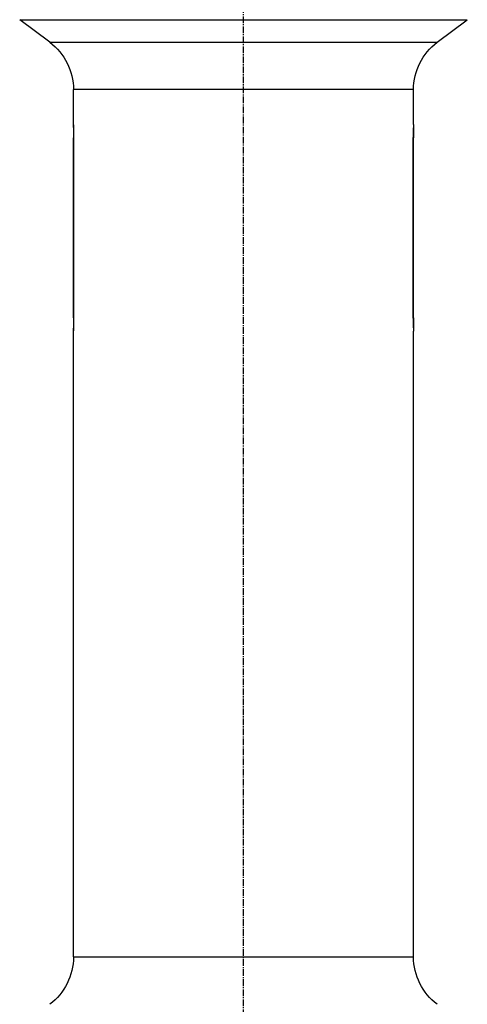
# Model space of a CAD drawing. Header units: millimetres. Extents: x 0 to 4378, y 0 to 2376.
# Tile 16 of 256: x 328 to 441, y 862 to 1111. Entities that reach past the tile are written whole.
import ezdxf

# ---------------------------------------------------------------- set-up
doc = ezdxf.new("R2010")
doc.units = ezdxf.units.MM
doc.header["$LTSCALE"] = 0.2
doc.linetypes.add('CENTER2', pattern=[1.125, 0.75, -0.125, 0.125, -0.125])
doc.layers.add('02_Center Line', color=1, linetype='CENTER2')

# ---------------------------------------------------------------- blocks, each defined once
blk = doc.blocks.new('A$C51789057')
for p, q in [((-91.8, 509.2), (-205, 509.2)), ((-197.4, 503.5), (-205, 509.2)), ((-99.4, 503.5), (-91.8, 509.2)), ((-99.4, 503.5), (-197.4, 503.5)), ((-191.4, 491.5), (-105.4, 491.5)), ((-191.4, 482.65), (-191.4, 491.5)), ((-105.4, 482.65), (-105.4, 491.5)), ((-191.4, 482.6), (-191.4, 479.3)), ((-191.4, 482.6), (-191.4, 482.6)), ((-105.4, 482.6), (-105.4, 479.3)), ((-105.4, 482.6), (-105.4, 482.6)), ((-191.27, 479.3), (-191.4, 479.3)), ((-191.4, 433.7), (-191.4, 479.3)), ((-191.27, 479.3), (-191.27, 433.7)), ((-105.53, 433.7), (-105.53, 479.3)), ((-105.4, 479.3), (-105.53, 479.3)), ((-105.4, 433.7), (-105.4, 479.3)), ((-191.27, 433.7), (-191.4, 433.7)), ((-191.4, 433.7), (-191.4, 430.4)), ((-105.4, 433.7), (-105.53, 433.7)), ((-105.4, 433.7), (-105.4, 430.4)), ((-191.4, 430.4), (-191.4, 430.4)), ((-191.4, 271.9), (-191.4, 430.35)), ((-105.4, 430.4), (-105.4, 430.4)), ((-105.4, 271.9), (-105.4, 430.35)), ((-105.4, 271.9), (-191.4, 271.9))]:
    blk.add_line(p, q)
for centre, start, end in [((-206.4, 491.5), 0, 53.1301), ((-90.4, 491.5), 126.8699, 180), ((-206.4, 271.9), 306.8699, 0), ((-90.4, 271.9), 180, 233.1301)]:
    blk.add_arc(centre, 15, start, end)
for points, knots in [([(-191.4, 482.65), (-191.4, 482.65), (-191.39, 482.57), (-191.37, 482.22), (-191.35, 481.97), (-191.32, 481.37), (-191.3, 480.99), (-191.28, 480.17), (-191.27, 479.72), (-191.27, 479.3)], [0.5049797, 0.5049797, 0.5049797, 0.5049797, 0.6312246, 0.6312246, 0.7574695, 0.7574695, 0.8837145, 0.8837145, 1.0099595, 1.0099595, 1.0099595, 1.0099595]), ([(-105.53, 479.3), (-105.53, 479.72), (-105.52, 480.17), (-105.5, 480.99), (-105.48, 481.37), (-105.45, 481.97), (-105.43, 482.22), (-105.41, 482.57), (-105.4, 482.65), (-105.4, 482.65)], [-1.0099595, -1.0099595, -1.0099595, -1.0099595, -0.8837145, -0.8837145, -0.7574695, -0.7574695, -0.6312246, -0.6312246, -0.5049797, -0.5049797, -0.5049797, -0.5049797]), ([(-191.27, 433.7), (-191.27, 433.28), (-191.28, 432.83), (-191.3, 432.01), (-191.32, 431.63), (-191.35, 431.03), (-191.37, 430.78), (-191.39, 430.43), (-191.4, 430.35), (-191.4, 430.35)], [-1.0099595, -1.0099595, -1.0099595, -1.0099595, -0.8837145, -0.8837145, -0.7574695, -0.7574695, -0.6312246, -0.6312246, -0.5049797, -0.5049797, -0.5049797, -0.5049797]), ([(-105.4, 430.35), (-105.4, 430.35), (-105.41, 430.43), (-105.43, 430.78), (-105.45, 431.03), (-105.48, 431.63), (-105.5, 432.01), (-105.52, 432.83), (-105.53, 433.28), (-105.53, 433.7)], [0.5049797, 0.5049797, 0.5049797, 0.5049797, 0.6312246, 0.6312246, 0.7574695, 0.7574695, 0.8837145, 0.8837145, 1.0099595, 1.0099595, 1.0099595, 1.0099595])]:
    blk.add_open_spline(points, degree=3, knots=knots)
at = {"layer": '02_Center Line', "ltscale": 11.288275}
blk.add_line((-148.4, 91.82), (-148.4, 673.26), dxfattribs=at)

msp = doc.modelspace()

# ---------------------------------------------------------------- block references
at = {"xscale": -1}
msp.add_blockref('A$C51789057', (235.724, 602.257), dxfattribs=at)

doc.saveas('drawing.dxf')
